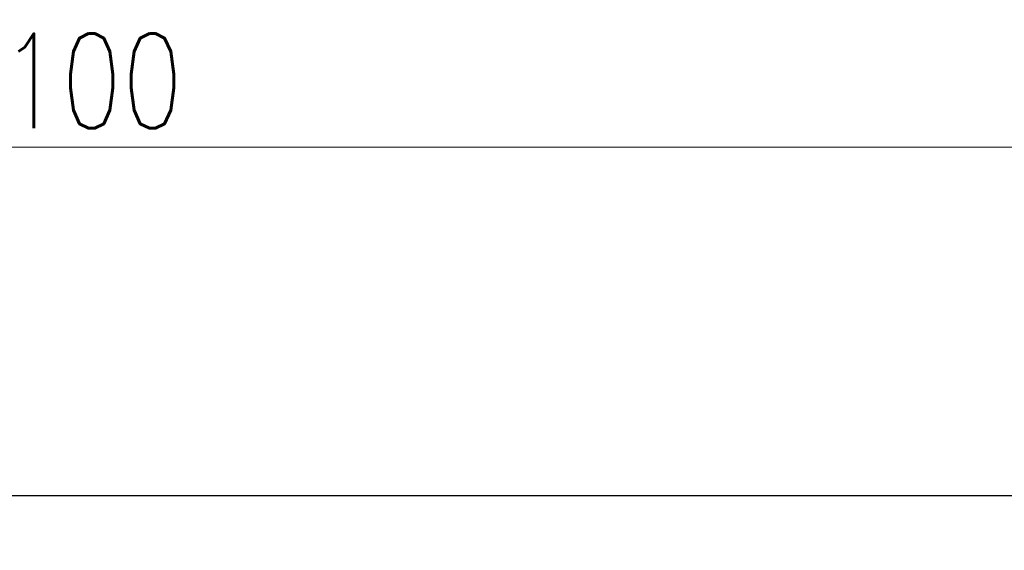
# Model space of a CAD drawing. Header units: millimetres. Extents: x 6807 to 7919, y 15387 to 15883.
# Tile 85 of 120: x 7357 to 7513, y 15799 to 15883. Entities that reach past the tile are written whole.
import ezdxf

# ---------------------------------------------------------------- set-up
doc = ezdxf.new("R2010")
doc.units = ezdxf.units.MM
doc.header["$LTSCALE"] = 10
doc.layers.get('Defpoints').update_dxf_attribs({"color": 1})
doc.layers.add('_FORMATKA', color=8, linetype='Continuous', plot=False)
doc.layers.add('PS_DIM', color=4, linetype='Continuous', lineweight=13)
doc.styles.add('simplex', font='simplex.shx', dxfattribs={"width": 0.75})
doc.dimstyles.new('1_10_PRZ', dxfattribs={"dimtxt": 2, "dimasz": 1, "dimexe": 2, "dimexo": 5, "dimgap": 1, "dimtad": 1, "dimdec": 0, "dimlfac": 10, "dimtxsty": 'simplex', "dimblk": 'dimznak', "dimcen": 2, "dimse1": 1, "dimse2": 1, "dimclrt": 3, "dimadec": 1, "dimazin": 0, "dimtfac": 1, "dimtdec": 0, "dimtix": 1, "dimtmove": 2, "dimatfit": 3, "dimldrblk": 'dim-grot', "dimfxl": 1, "dimarcsym": 0})

# ---------------------------------------------------------------- blocks, each defined once
blk = doc.blocks.new('dimznak')
at = {"color": 0}
for points in [[(0, 2), (0, -2)], [(-2, 0), (2, 0)]]:
    blk.add_lwpolyline(points, dxfattribs=at)
at = {"color": 2}
blk.add_lwpolyline([(1, 1), (-1, -1)], dxfattribs=at)
blk = doc.blocks.new('*D24')
at = {"color": 252, "lineweight": -2, "transparency": 16777216}
blk.add_line((-1097, 475.33), (-3, 475.33), dxfattribs=at)
at = {"layer": 'Defpoints', "color": 0, "transparency": 16777216}
for p in [(0, 475.33), (-1100, 420), (0, 420)]:
    blk.add_point(p, dxfattribs=at)
at = {"color": 252, "lineweight": -2, "transparency": 16777216, "xscale": 3, "yscale": 3, "zscale": 3, "rotation": 180}
blk.add_blockref('dimznak', (-1100, 475.33), dxfattribs=at)
at = {"color": 252, "lineweight": -2, "transparency": 16777216, "xscale": 3, "yscale": 3, "zscale": 3}
blk.add_blockref('dimznak', (0, 475.33), dxfattribs=at)
at = {"color": 252, "transparency": 16777216, "insert": (-550, 485.83), "char_height": 15, "attachment_point": 5, "style": 'simplex'}
blk.add_mtext('1100', dxfattribs=at)
blk = doc.blocks.new('dim-grot')
blk.add_hatch(color=256).paths.add_polyline_path([(0, 0), (-2, 0.5), (-2, -0.5)])
blk.add_lwpolyline([(0, 0), (-2, 0.5), (-2, -0.5), (0, 0)])
blk = doc.blocks.new('*U18')
at = {"layer": '_FORMATKA', "lineweight": -3}
blk.add_lwpolyline([(-1100, 0), (0, 0), (0, 420), (-1100, 420)], close=True, dxfattribs=at)
dim = blk.add_linear_dim(base=(0, 475.33), p1=(-1100, 420), p2=(0, 420), dimstyle='1_10_PRZ', override={"dimscale": 3, "dimtxt": 5, "dimlfac": 1, "dimclrd": 252, "dimclrt": 252})
dim.commit()
dim.dimension.update_dxf_attribs({"geometry": '*D24', "text_midpoint": (-550, 485.83)})

msp = doc.modelspace()

# ---------------------------------------------------------------- block references
at = {"layer": 'PS_DIM'}
msp.add_blockref('*U18', (7913.346, 15387.186), dxfattribs=at)

doc.saveas('drawing.dxf')
